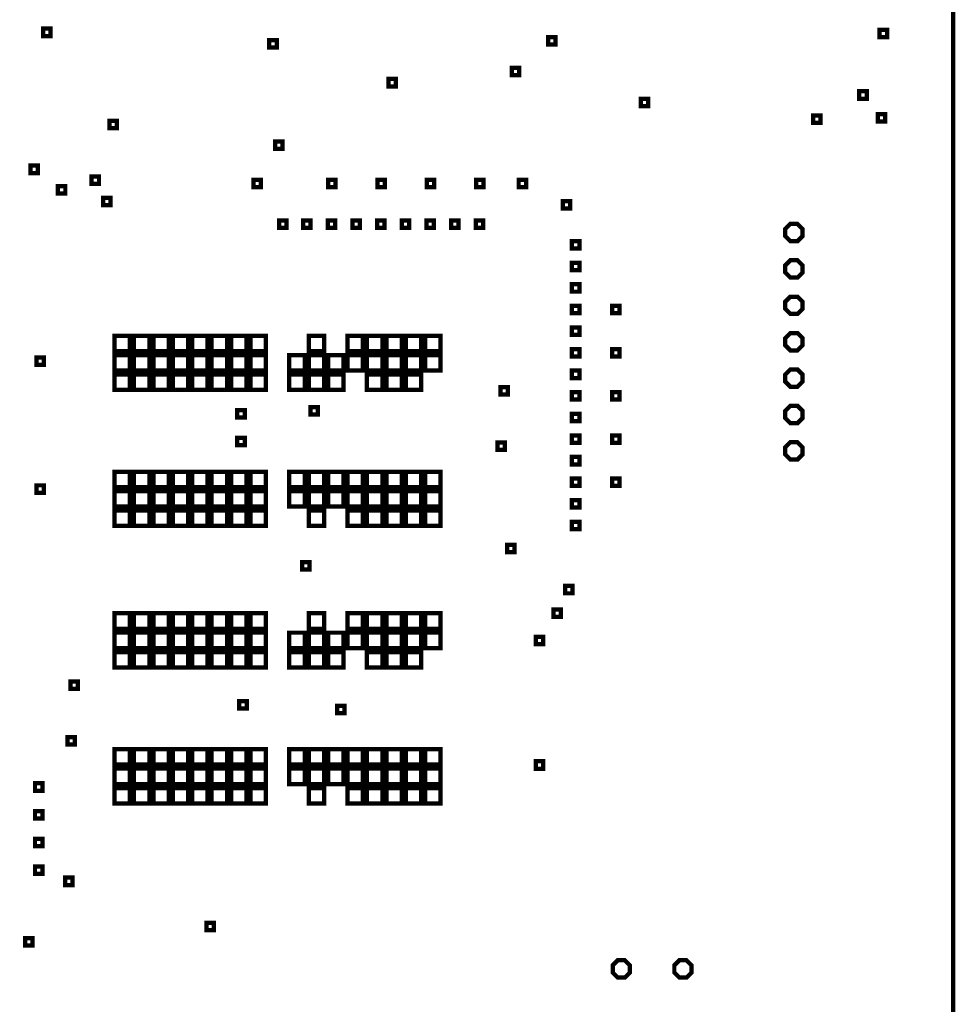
# Model space of a CAD drawing. Extents: x -10 to 15.7, y -3.3 to 6.3.
# Tile 19 of 40: x 7.3 to 8.9, y 3.2 to 4.7. Entities that reach past the tile are written whole.
import ezdxf

# ---------------------------------------------------------------- set-up
doc = ezdxf.new("R2010")
doc.units = 0
doc.layers.get('0').update_dxf_attribs({"color": 3, "linetype": 'CONTINUOUS'})

msp = doc.modelspace()

# ---------------------------------------------------------------- linework, layer by layer
at = {"const_width": 0.007}
for points in [[(0, 0), (0, 6.29921), (8.85827, 6.29921), (8.85827, 0)], [(7.382, 4.72263), (7.382, 4.73463), (7.394, 4.73463), (7.394, 4.72263)], [(8.739, 4.72094), (8.739, 4.73294), (8.751, 4.73294), (8.751, 4.72094)], [(7.749, 4.704), (7.749, 4.716), (7.761, 4.716), (7.761, 4.704)], [(8.20148, 4.709), (8.20148, 4.721), (8.21348, 4.721), (8.21348, 4.709)], [(8.14229, 4.659), (8.14229, 4.671), (8.15429, 4.671), (8.15429, 4.659)], [(7.94236, 4.641), (7.94236, 4.653), (7.95436, 4.653), (7.95436, 4.641)], [(8.706, 4.621), (8.706, 4.633), (8.718, 4.633), (8.718, 4.621)], [(8.35162, 4.609), (8.35162, 4.621), (8.36362, 4.621), (8.36362, 4.609)], [(8.736, 4.584), (8.736, 4.596), (8.748, 4.596), (8.748, 4.584)], [(7.4897, 4.57303), (7.4897, 4.58503), (7.5017, 4.58503), (7.5017, 4.57303)], [(8.6313, 4.58173), (8.6313, 4.59373), (8.6433, 4.59373), (8.6433, 4.58173)], [(7.7585, 4.5395), (7.7585, 4.5515), (7.7705, 4.5515), (7.7705, 4.5395)], [(7.3615, 4.5005), (7.3615, 4.5125), (7.3735, 4.5125), (7.3735, 4.5005)], [(7.4608, 4.48303), (7.4608, 4.49503), (7.4728, 4.49503), (7.4728, 4.48303)], [(7.7235, 4.47763), (7.7235, 4.48963), (7.7355, 4.48963), (7.7355, 4.47763)], [(7.8445, 4.47763), (7.8445, 4.48963), (7.8565, 4.48963), (7.8565, 4.47763)], [(7.9245, 4.47763), (7.9245, 4.48963), (7.9365, 4.48963), (7.9365, 4.47763)], [(8.0045, 4.47763), (8.0045, 4.48963), (8.0165, 4.48963), (8.0165, 4.47763)], [(8.0845, 4.47763), (8.0845, 4.48963), (8.0965, 4.48963), (8.0965, 4.47763)], [(8.1535, 4.47763), (8.1535, 4.48963), (8.1655, 4.48963), (8.1655, 4.47763)], [(7.4062, 4.4672), (7.4062, 4.4792), (7.4182, 4.4792), (7.4182, 4.4672)], [(7.4795, 4.4485), (7.4795, 4.4605), (7.4915, 4.4605), (7.4915, 4.4485)], [(8.225, 4.44313), (8.225, 4.45513), (8.237, 4.45513), (8.237, 4.44313)], [(7.765, 4.41163), (7.765, 4.42363), (7.777, 4.42363), (7.777, 4.41163)], [(7.804, 4.41163), (7.804, 4.42363), (7.816, 4.42363), (7.816, 4.41163)], [(7.844, 4.41163), (7.844, 4.42363), (7.856, 4.42363), (7.856, 4.41163)], [(7.884, 4.41163), (7.884, 4.42363), (7.896, 4.42363), (7.896, 4.41163)], [(7.924, 4.41163), (7.924, 4.42363), (7.936, 4.42363), (7.936, 4.41163)], [(7.964, 4.41163), (7.964, 4.42363), (7.976, 4.42363), (7.976, 4.41163)], [(8.004, 4.41163), (8.004, 4.42363), (8.016, 4.42363), (8.016, 4.41163)], [(8.044, 4.41163), (8.044, 4.42363), (8.056, 4.42363), (8.056, 4.41163)], [(8.084, 4.41163), (8.084, 4.42363), (8.096, 4.42363), (8.096, 4.41163)], [(8.614, 4.4098), (8.6058, 4.418), (8.5942, 4.418), (8.586, 4.4098), (8.586, 4.3982), (8.5942, 4.39), (8.6058, 4.39), (8.614, 4.3982)], [(8.24, 4.37813), (8.24, 4.39013), (8.252, 4.39013), (8.252, 4.37813)], [(8.24, 4.34313), (8.24, 4.35513), (8.252, 4.35513), (8.252, 4.34313)], [(8.614, 4.3508), (8.6058, 4.359), (8.5942, 4.359), (8.586, 4.3508), (8.586, 4.3392), (8.5942, 4.331), (8.6058, 4.331), (8.614, 4.3392)], [(8.24, 4.30813), (8.24, 4.32013), (8.252, 4.32013), (8.252, 4.30813)], [(8.614, 4.2918), (8.6058, 4.3), (8.5942, 4.3), (8.586, 4.2918), (8.586, 4.2802), (8.5942, 4.272), (8.6058, 4.272), (8.614, 4.2802)], [(8.24, 4.27313), (8.24, 4.28513), (8.252, 4.28513), (8.252, 4.27313)], [(8.305, 4.27313), (8.305, 4.28513), (8.317, 4.28513), (8.317, 4.27313)], [(8.24, 4.23813), (8.24, 4.25013), (8.252, 4.25013), (8.252, 4.23813)], [(7.49803, 4.21173), (7.49803, 4.23673), (7.52303, 4.23673), (7.52303, 4.21173)], [(7.52953, 4.21173), (7.52953, 4.23673), (7.55453, 4.23673), (7.55453, 4.21173)], [(7.56102, 4.21173), (7.56102, 4.23673), (7.58602, 4.23673), (7.58602, 4.21173)], [(7.59252, 4.21173), (7.59252, 4.23673), (7.61752, 4.23673), (7.61752, 4.21173)], [(7.62402, 4.21173), (7.62402, 4.23673), (7.64902, 4.23673), (7.64902, 4.21173)], [(7.65551, 4.21173), (7.65551, 4.23673), (7.68051, 4.23673), (7.68051, 4.21173)], [(7.68701, 4.21173), (7.68701, 4.23673), (7.71201, 4.23673), (7.71201, 4.21173)], [(7.7185, 4.21173), (7.7185, 4.23673), (7.7435, 4.23673), (7.7435, 4.21173)], [(7.81299, 4.21173), (7.81299, 4.23673), (7.83799, 4.23673), (7.83799, 4.21173)], [(7.87598, 4.21173), (7.87598, 4.23673), (7.90098, 4.23673), (7.90098, 4.21173)], [(7.90748, 4.21173), (7.90748, 4.23673), (7.93248, 4.23673), (7.93248, 4.21173)], [(7.93898, 4.21173), (7.93898, 4.23673), (7.96398, 4.23673), (7.96398, 4.21173)], [(7.97047, 4.21173), (7.97047, 4.23673), (7.99547, 4.23673), (7.99547, 4.21173)], [(8.00197, 4.21173), (8.00197, 4.23673), (8.02697, 4.23673), (8.02697, 4.21173)], [(8.614, 4.2328), (8.6058, 4.241), (8.5942, 4.241), (8.586, 4.2328), (8.586, 4.2212), (8.5942, 4.213), (8.6058, 4.213), (8.614, 4.2212)], [(8.24, 4.20313), (8.24, 4.21513), (8.252, 4.21513), (8.252, 4.20313)], [(8.305, 4.20313), (8.305, 4.21513), (8.317, 4.21513), (8.317, 4.20313)], [(7.3715, 4.18963), (7.3715, 4.20163), (7.3835, 4.20163), (7.3835, 4.18963)], [(7.49803, 4.18024), (7.49803, 4.20524), (7.52303, 4.20524), (7.52303, 4.18024)], [(7.52953, 4.18024), (7.52953, 4.20524), (7.55453, 4.20524), (7.55453, 4.18024)], [(7.56102, 4.18024), (7.56102, 4.20524), (7.58602, 4.20524), (7.58602, 4.18024)], [(7.59252, 4.18024), (7.59252, 4.20524), (7.61752, 4.20524), (7.61752, 4.18024)], [(7.62402, 4.18024), (7.62402, 4.20524), (7.64902, 4.20524), (7.64902, 4.18024)], [(7.65551, 4.18024), (7.65551, 4.20524), (7.68051, 4.20524), (7.68051, 4.18024)], [(7.68701, 4.18024), (7.68701, 4.20524), (7.71201, 4.20524), (7.71201, 4.18024)], [(7.7185, 4.18024), (7.7185, 4.20524), (7.7435, 4.20524), (7.7435, 4.18024)], [(7.7815, 4.18024), (7.7815, 4.20524), (7.8065, 4.20524), (7.8065, 4.18024)], [(7.81299, 4.18024), (7.81299, 4.20524), (7.83799, 4.20524), (7.83799, 4.18024)], [(7.84449, 4.18024), (7.84449, 4.20524), (7.86949, 4.20524), (7.86949, 4.18024)], [(7.87598, 4.18024), (7.87598, 4.20524), (7.90098, 4.20524), (7.90098, 4.18024)], [(7.90748, 4.18024), (7.90748, 4.20524), (7.93248, 4.20524), (7.93248, 4.18024)], [(7.93898, 4.18024), (7.93898, 4.20524), (7.96398, 4.20524), (7.96398, 4.18024)], [(7.97047, 4.18024), (7.97047, 4.20524), (7.99547, 4.20524), (7.99547, 4.18024)], [(8.00197, 4.18024), (8.00197, 4.20524), (8.02697, 4.20524), (8.02697, 4.18024)], [(8.24, 4.16813), (8.24, 4.18013), (8.252, 4.18013), (8.252, 4.16813)], [(8.614, 4.1738), (8.6058, 4.182), (8.5942, 4.182), (8.586, 4.1738), (8.586, 4.1622), (8.5942, 4.154), (8.6058, 4.154), (8.614, 4.1622)], [(7.49803, 4.14874), (7.49803, 4.17374), (7.52303, 4.17374), (7.52303, 4.14874)], [(7.52953, 4.14874), (7.52953, 4.17374), (7.55453, 4.17374), (7.55453, 4.14874)], [(7.56102, 4.14874), (7.56102, 4.17374), (7.58602, 4.17374), (7.58602, 4.14874)], [(7.59252, 4.14874), (7.59252, 4.17374), (7.61752, 4.17374), (7.61752, 4.14874)], [(7.62402, 4.14874), (7.62402, 4.17374), (7.64902, 4.17374), (7.64902, 4.14874)], [(7.65551, 4.14874), (7.65551, 4.17374), (7.68051, 4.17374), (7.68051, 4.14874)], [(7.68701, 4.14874), (7.68701, 4.17374), (7.71201, 4.17374), (7.71201, 4.14874)], [(7.7185, 4.14874), (7.7185, 4.17374), (7.7435, 4.17374), (7.7435, 4.14874)], [(7.7815, 4.14874), (7.7815, 4.17374), (7.8065, 4.17374), (7.8065, 4.14874)], [(7.81299, 4.14874), (7.81299, 4.17374), (7.83799, 4.17374), (7.83799, 4.14874)], [(7.84449, 4.14874), (7.84449, 4.17374), (7.86949, 4.17374), (7.86949, 4.14874)], [(7.90748, 4.14874), (7.90748, 4.17374), (7.93248, 4.17374), (7.93248, 4.14874)], [(7.93898, 4.14874), (7.93898, 4.17374), (7.96398, 4.17374), (7.96398, 4.14874)], [(7.97047, 4.14874), (7.97047, 4.17374), (7.99547, 4.17374), (7.99547, 4.14874)], [(8.12413, 4.1415), (8.12413, 4.1535), (8.13613, 4.1535), (8.13613, 4.1415)], [(8.24, 4.13313), (8.24, 4.14513), (8.252, 4.14513), (8.252, 4.13313)], [(8.305, 4.13313), (8.305, 4.14513), (8.317, 4.14513), (8.317, 4.13313)], [(7.69713, 4.104), (7.69713, 4.116), (7.70913, 4.116), (7.70913, 4.104)], [(7.81587, 4.109), (7.81587, 4.121), (7.82787, 4.121), (7.82787, 4.109)], [(8.614, 4.1148), (8.6058, 4.123), (8.5942, 4.123), (8.586, 4.1148), (8.586, 4.1032), (8.5942, 4.095), (8.6058, 4.095), (8.614, 4.1032)], [(8.24, 4.09813), (8.24, 4.11013), (8.252, 4.11013), (8.252, 4.09813)], [(7.69713, 4.059), (7.69713, 4.071), (7.70913, 4.071), (7.70913, 4.059)], [(8.24, 4.06313), (8.24, 4.07513), (8.252, 4.07513), (8.252, 4.06313)], [(8.305, 4.06313), (8.305, 4.07513), (8.317, 4.07513), (8.317, 4.06313)], [(8.11913, 4.0515), (8.11913, 4.0635), (8.13113, 4.0635), (8.13113, 4.0515)], [(8.614, 4.0558), (8.6058, 4.064), (8.5942, 4.064), (8.586, 4.0558), (8.586, 4.0442), (8.5942, 4.036), (8.6058, 4.036), (8.614, 4.0442)], [(8.24, 4.02813), (8.24, 4.04013), (8.252, 4.04013), (8.252, 4.02813)], [(7.49803, 3.99126), (7.49803, 4.01626), (7.52303, 4.01626), (7.52303, 3.99126)], [(7.52953, 3.99126), (7.52953, 4.01626), (7.55453, 4.01626), (7.55453, 3.99126)], [(7.56102, 3.99126), (7.56102, 4.01626), (7.58602, 4.01626), (7.58602, 3.99126)], [(7.59252, 3.99126), (7.59252, 4.01626), (7.61752, 4.01626), (7.61752, 3.99126)], [(7.62402, 3.99126), (7.62402, 4.01626), (7.64902, 4.01626), (7.64902, 3.99126)], [(7.65551, 3.99126), (7.65551, 4.01626), (7.68051, 4.01626), (7.68051, 3.99126)], [(7.68701, 3.99126), (7.68701, 4.01626), (7.71201, 4.01626), (7.71201, 3.99126)], [(7.7185, 3.99126), (7.7185, 4.01626), (7.7435, 4.01626), (7.7435, 3.99126)], [(7.7815, 3.99126), (7.7815, 4.01626), (7.8065, 4.01626), (7.8065, 3.99126)], [(7.81299, 3.99126), (7.81299, 4.01626), (7.83799, 4.01626), (7.83799, 3.99126)], [(7.84449, 3.99126), (7.84449, 4.01626), (7.86949, 4.01626), (7.86949, 3.99126)], [(7.87598, 3.99126), (7.87598, 4.01626), (7.90098, 4.01626), (7.90098, 3.99126)], [(7.90748, 3.99126), (7.90748, 4.01626), (7.93248, 4.01626), (7.93248, 3.99126)], [(7.93898, 3.99126), (7.93898, 4.01626), (7.96398, 4.01626), (7.96398, 3.99126)], [(7.97047, 3.99126), (7.97047, 4.01626), (7.99547, 4.01626), (7.99547, 3.99126)], [(8.00197, 3.99126), (8.00197, 4.01626), (8.02697, 4.01626), (8.02697, 3.99126)], [(8.24, 3.99313), (8.24, 4.00513), (8.252, 4.00513), (8.252, 3.99313)], [(8.305, 3.99313), (8.305, 4.00513), (8.317, 4.00513), (8.317, 3.99313)], [(7.3715, 3.98213), (7.3715, 3.99413), (7.3835, 3.99413), (7.3835, 3.98213)], [(7.49803, 3.95976), (7.49803, 3.98476), (7.52303, 3.98476), (7.52303, 3.95976)], [(7.52953, 3.95976), (7.52953, 3.98476), (7.55453, 3.98476), (7.55453, 3.95976)], [(7.56102, 3.95976), (7.56102, 3.98476), (7.58602, 3.98476), (7.58602, 3.95976)], [(7.59252, 3.95976), (7.59252, 3.98476), (7.61752, 3.98476), (7.61752, 3.95976)], [(7.62402, 3.95976), (7.62402, 3.98476), (7.64902, 3.98476), (7.64902, 3.95976)], [(7.65551, 3.95976), (7.65551, 3.98476), (7.68051, 3.98476), (7.68051, 3.95976)], [(7.68701, 3.95976), (7.68701, 3.98476), (7.71201, 3.98476), (7.71201, 3.95976)], [(7.7185, 3.95976), (7.7185, 3.98476), (7.7435, 3.98476), (7.7435, 3.95976)], [(7.7815, 3.95976), (7.7815, 3.98476), (7.8065, 3.98476), (7.8065, 3.95976)], [(7.81299, 3.95976), (7.81299, 3.98476), (7.83799, 3.98476), (7.83799, 3.95976)], [(7.84449, 3.95976), (7.84449, 3.98476), (7.86949, 3.98476), (7.86949, 3.95976)], [(7.87598, 3.95976), (7.87598, 3.98476), (7.90098, 3.98476), (7.90098, 3.95976)], [(7.90748, 3.95976), (7.90748, 3.98476), (7.93248, 3.98476), (7.93248, 3.95976)], [(7.93898, 3.95976), (7.93898, 3.98476), (7.96398, 3.98476), (7.96398, 3.95976)], [(7.97047, 3.95976), (7.97047, 3.98476), (7.99547, 3.98476), (7.99547, 3.95976)], [(8.00197, 3.95976), (8.00197, 3.98476), (8.02697, 3.98476), (8.02697, 3.95976)], [(8.24, 3.95813), (8.24, 3.97013), (8.252, 3.97013), (8.252, 3.95813)], [(7.49803, 3.92827), (7.49803, 3.95327), (7.52303, 3.95327), (7.52303, 3.92827)], [(7.52953, 3.92827), (7.52953, 3.95327), (7.55453, 3.95327), (7.55453, 3.92827)], [(7.56102, 3.92827), (7.56102, 3.95327), (7.58602, 3.95327), (7.58602, 3.92827)], [(7.59252, 3.92827), (7.59252, 3.95327), (7.61752, 3.95327), (7.61752, 3.92827)], [(7.62402, 3.92827), (7.62402, 3.95327), (7.64902, 3.95327), (7.64902, 3.92827)], [(7.65551, 3.92827), (7.65551, 3.95327), (7.68051, 3.95327), (7.68051, 3.92827)], [(7.68701, 3.92827), (7.68701, 3.95327), (7.71201, 3.95327), (7.71201, 3.92827)], [(7.7185, 3.92827), (7.7185, 3.95327), (7.7435, 3.95327), (7.7435, 3.92827)], [(7.81299, 3.92827), (7.81299, 3.95327), (7.83799, 3.95327), (7.83799, 3.92827)], [(7.87598, 3.92827), (7.87598, 3.95327), (7.90098, 3.95327), (7.90098, 3.92827)], [(7.90748, 3.92827), (7.90748, 3.95327), (7.93248, 3.95327), (7.93248, 3.92827)], [(7.93898, 3.92827), (7.93898, 3.95327), (7.96398, 3.95327), (7.96398, 3.92827)], [(7.97047, 3.92827), (7.97047, 3.95327), (7.99547, 3.95327), (7.99547, 3.92827)], [(8.00197, 3.92827), (8.00197, 3.95327), (8.02697, 3.95327), (8.02697, 3.92827)], [(8.24, 3.92313), (8.24, 3.93513), (8.252, 3.93513), (8.252, 3.92313)], [(8.135, 3.88563), (8.135, 3.89763), (8.147, 3.89763), (8.147, 3.88563)], [(7.8021, 3.85763), (7.8021, 3.86963), (7.8141, 3.86963), (7.8141, 3.85763)], [(8.229, 3.819), (8.229, 3.831), (8.241, 3.831), (8.241, 3.819)], [(7.49803, 3.76173), (7.49803, 3.78673), (7.52303, 3.78673), (7.52303, 3.76173)], [(7.52953, 3.76173), (7.52953, 3.78673), (7.55453, 3.78673), (7.55453, 3.76173)], [(7.56102, 3.76173), (7.56102, 3.78673), (7.58602, 3.78673), (7.58602, 3.76173)], [(7.59252, 3.76173), (7.59252, 3.78673), (7.61752, 3.78673), (7.61752, 3.76173)], [(7.62402, 3.76173), (7.62402, 3.78673), (7.64902, 3.78673), (7.64902, 3.76173)], [(7.65551, 3.76173), (7.65551, 3.78673), (7.68051, 3.78673), (7.68051, 3.76173)], [(7.68701, 3.76173), (7.68701, 3.78673), (7.71201, 3.78673), (7.71201, 3.76173)], [(7.7185, 3.76173), (7.7185, 3.78673), (7.7435, 3.78673), (7.7435, 3.76173)], [(7.81299, 3.76173), (7.81299, 3.78673), (7.83799, 3.78673), (7.83799, 3.76173)], [(7.87598, 3.76173), (7.87598, 3.78673), (7.90098, 3.78673), (7.90098, 3.76173)], [(7.90748, 3.76173), (7.90748, 3.78673), (7.93248, 3.78673), (7.93248, 3.76173)], [(7.93898, 3.76173), (7.93898, 3.78673), (7.96398, 3.78673), (7.96398, 3.76173)], [(7.97047, 3.76173), (7.97047, 3.78673), (7.99547, 3.78673), (7.99547, 3.76173)], [(8.00197, 3.76173), (8.00197, 3.78673), (8.02697, 3.78673), (8.02697, 3.76173)], [(8.21, 3.781), (8.21, 3.793), (8.222, 3.793), (8.222, 3.781)], [(7.49803, 3.73024), (7.49803, 3.75524), (7.52303, 3.75524), (7.52303, 3.73024)], [(7.52953, 3.73024), (7.52953, 3.75524), (7.55453, 3.75524), (7.55453, 3.73024)], [(7.56102, 3.73024), (7.56102, 3.75524), (7.58602, 3.75524), (7.58602, 3.73024)], [(7.59252, 3.73024), (7.59252, 3.75524), (7.61752, 3.75524), (7.61752, 3.73024)], [(7.62402, 3.73024), (7.62402, 3.75524), (7.64902, 3.75524), (7.64902, 3.73024)], [(7.65551, 3.73024), (7.65551, 3.75524), (7.68051, 3.75524), (7.68051, 3.73024)], [(7.68701, 3.73024), (7.68701, 3.75524), (7.71201, 3.75524), (7.71201, 3.73024)], [(7.7185, 3.73024), (7.7185, 3.75524), (7.7435, 3.75524), (7.7435, 3.73024)], [(7.7815, 3.73024), (7.7815, 3.75524), (7.8065, 3.75524), (7.8065, 3.73024)], [(7.81299, 3.73024), (7.81299, 3.75524), (7.83799, 3.75524), (7.83799, 3.73024)], [(7.84449, 3.73024), (7.84449, 3.75524), (7.86949, 3.75524), (7.86949, 3.73024)], [(7.87598, 3.73024), (7.87598, 3.75524), (7.90098, 3.75524), (7.90098, 3.73024)], [(7.90748, 3.73024), (7.90748, 3.75524), (7.93248, 3.75524), (7.93248, 3.73024)], [(7.93898, 3.73024), (7.93898, 3.75524), (7.96398, 3.75524), (7.96398, 3.73024)], [(7.97047, 3.73024), (7.97047, 3.75524), (7.99547, 3.75524), (7.99547, 3.73024)], [(8.00197, 3.73024), (8.00197, 3.75524), (8.02697, 3.75524), (8.02697, 3.73024)], [(8.1815, 3.73663), (8.1815, 3.74863), (8.1935, 3.74863), (8.1935, 3.73663)], [(7.49803, 3.69874), (7.49803, 3.72374), (7.52303, 3.72374), (7.52303, 3.69874)], [(7.52953, 3.69874), (7.52953, 3.72374), (7.55453, 3.72374), (7.55453, 3.69874)], [(7.56102, 3.69874), (7.56102, 3.72374), (7.58602, 3.72374), (7.58602, 3.69874)], [(7.59252, 3.69874), (7.59252, 3.72374), (7.61752, 3.72374), (7.61752, 3.69874)], [(7.62402, 3.69874), (7.62402, 3.72374), (7.64902, 3.72374), (7.64902, 3.69874)], [(7.65551, 3.69874), (7.65551, 3.72374), (7.68051, 3.72374), (7.68051, 3.69874)], [(7.68701, 3.69874), (7.68701, 3.72374), (7.71201, 3.72374), (7.71201, 3.69874)], [(7.7185, 3.69874), (7.7185, 3.72374), (7.7435, 3.72374), (7.7435, 3.69874)], [(7.7815, 3.69874), (7.7815, 3.72374), (7.8065, 3.72374), (7.8065, 3.69874)], [(7.81299, 3.69874), (7.81299, 3.72374), (7.83799, 3.72374), (7.83799, 3.69874)], [(7.84449, 3.69874), (7.84449, 3.72374), (7.86949, 3.72374), (7.86949, 3.69874)], [(7.90748, 3.69874), (7.90748, 3.72374), (7.93248, 3.72374), (7.93248, 3.69874)], [(7.93898, 3.69874), (7.93898, 3.72374), (7.96398, 3.72374), (7.96398, 3.69874)], [(7.97047, 3.69874), (7.97047, 3.72374), (7.99547, 3.72374), (7.99547, 3.69874)], [(7.42663, 3.664), (7.42663, 3.676), (7.43863, 3.676), (7.43863, 3.664)], [(7.7004, 3.63213), (7.7004, 3.64413), (7.7124, 3.64413), (7.7124, 3.63213)], [(7.8589, 3.62463), (7.8589, 3.63663), (7.8709, 3.63663), (7.8709, 3.62463)], [(7.42163, 3.574), (7.42163, 3.586), (7.43363, 3.586), (7.43363, 3.574)], [(7.49803, 3.54126), (7.49803, 3.56626), (7.52303, 3.56626), (7.52303, 3.54126)], [(7.52953, 3.54126), (7.52953, 3.56626), (7.55453, 3.56626), (7.55453, 3.54126)], [(7.56102, 3.54126), (7.56102, 3.56626), (7.58602, 3.56626), (7.58602, 3.54126)], [(7.59252, 3.54126), (7.59252, 3.56626), (7.61752, 3.56626), (7.61752, 3.54126)], [(7.62402, 3.54126), (7.62402, 3.56626), (7.64902, 3.56626), (7.64902, 3.54126)], [(7.65551, 3.54126), (7.65551, 3.56626), (7.68051, 3.56626), (7.68051, 3.54126)], [(7.68701, 3.54126), (7.68701, 3.56626), (7.71201, 3.56626), (7.71201, 3.54126)], [(7.7185, 3.54126), (7.7185, 3.56626), (7.7435, 3.56626), (7.7435, 3.54126)], [(7.7815, 3.54126), (7.7815, 3.56626), (7.8065, 3.56626), (7.8065, 3.54126)], [(7.81299, 3.54126), (7.81299, 3.56626), (7.83799, 3.56626), (7.83799, 3.54126)], [(7.84449, 3.54126), (7.84449, 3.56626), (7.86949, 3.56626), (7.86949, 3.54126)], [(7.87598, 3.54126), (7.87598, 3.56626), (7.90098, 3.56626), (7.90098, 3.54126)], [(7.90748, 3.54126), (7.90748, 3.56626), (7.93248, 3.56626), (7.93248, 3.54126)], [(7.93898, 3.54126), (7.93898, 3.56626), (7.96398, 3.56626), (7.96398, 3.54126)], [(7.97047, 3.54126), (7.97047, 3.56626), (7.99547, 3.56626), (7.99547, 3.54126)], [(8.00197, 3.54126), (8.00197, 3.56626), (8.02697, 3.56626), (8.02697, 3.54126)], [(8.1815, 3.53463), (8.1815, 3.54663), (8.1935, 3.54663), (8.1935, 3.53463)], [(7.49803, 3.50976), (7.49803, 3.53476), (7.52303, 3.53476), (7.52303, 3.50976)], [(7.52953, 3.50976), (7.52953, 3.53476), (7.55453, 3.53476), (7.55453, 3.50976)], [(7.56102, 3.50976), (7.56102, 3.53476), (7.58602, 3.53476), (7.58602, 3.50976)], [(7.59252, 3.50976), (7.59252, 3.53476), (7.61752, 3.53476), (7.61752, 3.50976)], [(7.62402, 3.50976), (7.62402, 3.53476), (7.64902, 3.53476), (7.64902, 3.50976)], [(7.65551, 3.50976), (7.65551, 3.53476), (7.68051, 3.53476), (7.68051, 3.50976)], [(7.68701, 3.50976), (7.68701, 3.53476), (7.71201, 3.53476), (7.71201, 3.50976)], [(7.7185, 3.50976), (7.7185, 3.53476), (7.7435, 3.53476), (7.7435, 3.50976)], [(7.7815, 3.50976), (7.7815, 3.53476), (7.8065, 3.53476), (7.8065, 3.50976)], [(7.81299, 3.50976), (7.81299, 3.53476), (7.83799, 3.53476), (7.83799, 3.50976)], [(7.84449, 3.50976), (7.84449, 3.53476), (7.86949, 3.53476), (7.86949, 3.50976)], [(7.87598, 3.50976), (7.87598, 3.53476), (7.90098, 3.53476), (7.90098, 3.50976)], [(7.90748, 3.50976), (7.90748, 3.53476), (7.93248, 3.53476), (7.93248, 3.50976)], [(7.93898, 3.50976), (7.93898, 3.53476), (7.96398, 3.53476), (7.96398, 3.50976)], [(7.97047, 3.50976), (7.97047, 3.53476), (7.99547, 3.53476), (7.99547, 3.50976)], [(8.00197, 3.50976), (8.00197, 3.53476), (8.02697, 3.53476), (8.02697, 3.50976)], [(7.369, 3.499), (7.369, 3.511), (7.381, 3.511), (7.381, 3.499)], [(7.49803, 3.47827), (7.49803, 3.50327), (7.52303, 3.50327), (7.52303, 3.47827)], [(7.52953, 3.47827), (7.52953, 3.50327), (7.55453, 3.50327), (7.55453, 3.47827)], [(7.56102, 3.47827), (7.56102, 3.50327), (7.58602, 3.50327), (7.58602, 3.47827)], [(7.59252, 3.47827), (7.59252, 3.50327), (7.61752, 3.50327), (7.61752, 3.47827)], [(7.62402, 3.47827), (7.62402, 3.50327), (7.64902, 3.50327), (7.64902, 3.47827)], [(7.65551, 3.47827), (7.65551, 3.50327), (7.68051, 3.50327), (7.68051, 3.47827)], [(7.68701, 3.47827), (7.68701, 3.50327), (7.71201, 3.50327), (7.71201, 3.47827)], [(7.7185, 3.47827), (7.7185, 3.50327), (7.7435, 3.50327), (7.7435, 3.47827)], [(7.81299, 3.47827), (7.81299, 3.50327), (7.83799, 3.50327), (7.83799, 3.47827)], [(7.87598, 3.47827), (7.87598, 3.50327), (7.90098, 3.50327), (7.90098, 3.47827)], [(7.90748, 3.47827), (7.90748, 3.50327), (7.93248, 3.50327), (7.93248, 3.47827)], [(7.93898, 3.47827), (7.93898, 3.50327), (7.96398, 3.50327), (7.96398, 3.47827)], [(7.97047, 3.47827), (7.97047, 3.50327), (7.99547, 3.50327), (7.99547, 3.47827)], [(8.00197, 3.47827), (8.00197, 3.50327), (8.02697, 3.50327), (8.02697, 3.47827)], [(7.369, 3.454), (7.369, 3.466), (7.381, 3.466), (7.381, 3.454)], [(7.369, 3.409), (7.369, 3.421), (7.381, 3.421), (7.381, 3.409)], [(7.369, 3.364), (7.369, 3.376), (7.381, 3.376), (7.381, 3.364)], [(7.41791, 3.34604), (7.41791, 3.35804), (7.42991, 3.35804), (7.42991, 3.34604)], [(7.647, 3.273), (7.647, 3.285), (7.659, 3.285), (7.659, 3.273)], [(7.35279, 3.24784), (7.35279, 3.25984), (7.36479, 3.25984), (7.36479, 3.24784)], [(8.334, 3.2158), (8.3258, 3.224), (8.3142, 3.224), (8.306, 3.2158), (8.306, 3.2042), (8.3142, 3.196), (8.3258, 3.196), (8.334, 3.2042)], [(8.434, 3.2158), (8.4258, 3.224), (8.4142, 3.224), (8.406, 3.2158), (8.406, 3.2042), (8.4142, 3.196), (8.4258, 3.196), (8.434, 3.2042)]]:
    msp.add_lwpolyline(points, close=True, dxfattribs=at)

doc.saveas('drawing.dxf')
